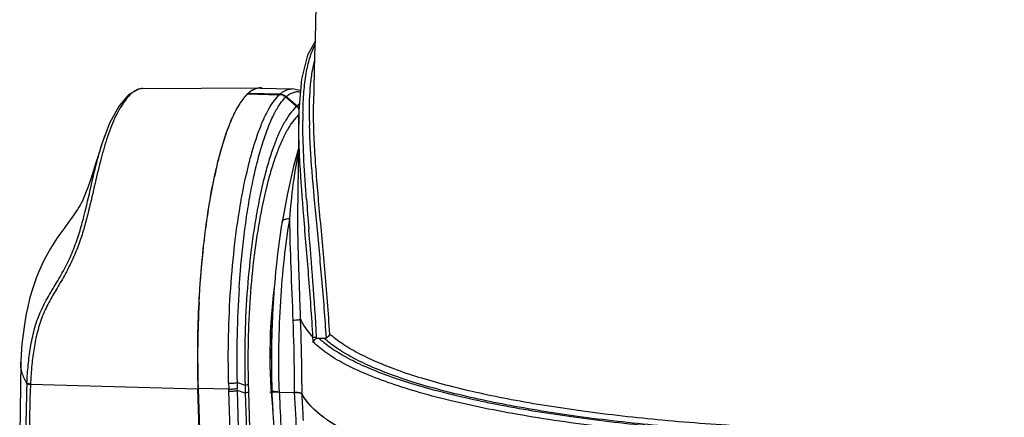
# Model space of a CAD drawing. Header units: millimetres. Extents: x 19266 to 21235, y -89 to 1237.
# Tile 64 of 74: x 20780 to 20983, y 949 to 1031. Entities that reach past the tile are written whole.
import ezdxf

# ---------------------------------------------------------------- set-up
doc = ezdxf.new("R2010")
doc.units = ezdxf.units.MM
doc.header["$LTSCALE"] = 16.335
doc.layers.get('0').update_dxf_attribs({"linetype": 'CONTINUOUS'})
doc.layers.add('02___PRT_ALL_AXES', color=7, linetype='CONTINUOUS')

msp = doc.modelspace()

# ---------------------------------------------------------------- linework, layer by layer
at = {"color": 7, "linetype": 'Continuous'}
for p, q in [((20838.434, 1018.814), (20837.896, 1012.375)), ((20805.704, 1016.913), (20829.924, 1017.038)), ((20827.311, 1015.797), (20833.884, 1015.654)), ((20834, 1015.761), (20827.427, 1015.904)), ((20829.94, 1016.983), (20836.475, 1016.841)), ((20834.016, 1015.774), (20834.044, 1015.8)), ((20825.765, 1013.881), (20825.74, 1013.844)), ((20837.399, 1013.234), (20835.164, 1015.156)), ((20835.28, 1015.263), (20837.515, 1013.341)), ((20840.913, 1013.682), (20840.913, 1013.687)), ((20837.784, 1011.44), (20837.767, 1011.423)), ((20837.896, 1012.375), (20837.87, 1011.281)), ((20837.869, 1011.247), (20837.87, 1011.28)), ((20797.904, 1007.159), (20797.917, 1007.196)), ((20798.493, 1007.03), (20798.48, 1006.993)), ((20825.992, 993.828), (20826.032, 994.056)), ((20837.65, 993.192), (20837.65, 993.203)), ((20839.394, 994.743), (20839.373, 995.02)), ((20839.436, 994.171), (20839.394, 994.743)), ((20834.418, 989.423), (20834.418, 989.423)), ((20817.329, 972.857), (20817.332, 972.928)), ((20841.534, 965.466), (20841.517, 965.777)), ((20841.96, 965.543), (20843.097, 965.518)), ((20780.618, 960.537), (20780.41, 945.815)), ((20780.618, 960.537), (20780.621, 960.606)), ((20782.963, 960.502), (20782.956, 960.436)), ((20781.891, 956.3), (20781.886, 956.221)), ((20782.622, 956.002), (20782.621, 956.066)), ((20782.621, 956.066), (20817.078, 955.111)), ((20817.077, 955.163), (20817.078, 955.111)), ((20821.636, 805.706), (20817.078, 955.111)), ((20817.136, 955.164), (20817.127, 955.456)), ((20817.136, 955.164), (20821.694, 805.76)), ((20823.454, 955.027), (20817.136, 955.164)), ((20826.805, 955.781), (20825.164, 956.37)), ((20825.212, 954.744), (20825.199, 955.173)), ((20829.729, 806.643), (20825.211, 954.744)), ((20826.856, 954.192), (20825.211, 954.744)), ((20824.7, 914.211), (20823.468, 954.605)), ((20826.856, 954.192), (20831.275, 809.35)), ((20827.508, 954.43), (20830.506, 856.15)), ((20833.847, 954.428), (20837.007, 954.36)), ((20833.88, 953.437), (20833.888, 953.21)), ((20838.556, 953.989), (20838.532, 954.035))]:
    msp.add_line(p, q, dxfattribs=at)
at = {"color": 2, "linetype": 'Continuous'}
msp.add_line((20831.902, 954.471), (20833.847, 954.428), dxfattribs=at)
at = {"color": 7, "linetype": 'Continuous'}
for points in [[(20841.243, 1026.617), (20839.654, 1023.771), (20838.434, 1018.814)], [(20805.747, 1016.912), (20804.901, 1016.816), (20802.852, 1015.709), (20800.862, 1013.383), (20798.927, 1009.764), (20797.917, 1007.196)], [(20838.235, 1016.425), (20838.146, 1016.487), (20836.474, 1016.841)], [(20797.904, 1007.159), (20797.407, 1005.708), (20796.692, 1003.502), (20796.041, 1001.434), (20795.446, 999.558), (20794.902, 997.913), (20794.419, 996.537), (20793.989, 995.401), (20793.616, 994.494), (20793.306, 993.802), (20793.058, 993.296), (20792.838, 992.884), (20792.599, 992.47), (20792.326, 992.03), (20791.994, 991.528), (20791.588, 990.946), (20791.085, 990.251), (20790.437, 989.372), (20789.675, 988.338), (20788.882, 987.234), (20788.136, 986.149), (20787.44, 985.081), (20786.781, 984.006), (20786.153, 982.91), (20785.549, 981.775), (20784.971, 980.595), (20784.416, 979.357), (20783.886, 978.053), (20783.381, 976.671), (20782.905, 975.202), (20782.461, 973.638), (20782.054, 971.974), (20781.687, 970.206), (20781.367, 968.336), (20781.096, 966.37), (20780.877, 964.318), (20780.71, 962.192), (20780.621, 960.604)], [(20837.766, 1004.397), (20836.759, 1000.831), (20835.506, 995.319), (20834.418, 989.423)]]:
    msp.add_lwpolyline(points, dxfattribs=at)
for centre, radius, start, end in [((22726.374, 979.257), 1885.775, 175.687932, 178.954011), ((20805.715, 1014.35), 2.563, 90.24619, 93.51371), ((20833.516, 1009.358), 8.943, 137.13448, 139.31562), ((20832.102, 1010.74), 6.966, 132.53752, 133.46057), ((20831.906, 1010.836), 6.763, 132.14275, 132.80825), ((20831.757, 1011.001), 6.54, 131.2645, 132.14389), ((20832.162, 1010.792), 6.969, 132.8083, 133.4606), ((20831.868, 1010.996), 6.619, 131.19378, 132.54094), ((20831.616, 1011.162), 6.326, 130.57959, 131.26336), ((20831.327, 1011.503), 5.879, 127.64672, 130.60671), ((20831.637, 1011.259), 6.269, 130.03927, 131.19176), ((20831.486, 1011.439), 6.034, 129.38026, 130.03601), ((20831.333, 1011.626), 5.793, 128.03156, 129.38488), ((20829.882, 1014.172), 2.812, 88.83456, 100.17772), ((20829.939, 1014.254), 2.784, 90.30422, 95.6554), ((20829.938, 1014.269), 2.769, 82.66374, 90.28118), ((20838.443, 1010.82), 6.644, 131.78676, 133.32348), ((20833.842, 1013.728), 1.926, 86.03941, 88.74989), ((20841.587, 1003.677), 18.829, 148.55058, 151.16182), ((20841.298, 1003.942), 18.422, 149.13546, 149.65748), ((20840.308, 1004.536), 17.268, 147.87019, 149.14347), ((20839.465, 1004.973), 16.342, 147.12399, 148.54672), ((20837.933, 1005.972), 14.513, 145.3498, 146.97622), ((20836.607, 1006.894), 12.898, 143.47826, 145.37081), ((20836.3, 1007.213), 12.447, 142.86759, 144.45732), ((20835.74, 1007.535), 11.82, 142.33876, 143.47521), ((20834.542, 1008.474), 10.298, 139.30749, 142.39832), ((20839.491, 1010.357), 6.461, 130.47285, 132.03554), ((20841.576, 1009.096), 5.879, 133.51427, 135.26564), ((20836.017, 1011.629), 2.119, 33.72554, 49.26196), ((20836.132, 1011.736), 2.119, 31.27152, 49.25471), ((20836.043, 1011.648), 2.087, 25.41971, 33.69441), ((20843.307, 1005.694), 7.97, 133.00383, 133.86578), ((20936.585, 1009.968), 97.88, 178.88267, 179.79652), ((20860.412, 994.779), 39.668, 157.65511, 159.29474), ((22726.828, 979.247), 1889.229, 179.029393, 179.576742), ((20950.18, 1011.975), 110.137, 180.88004, 181.37871), ((20892.514, 984.195), 73.485, 164.16693, 164.64744), ((20919.524, 977.463), 101.324, 167.13978, 167.84077), ((20921.244, 977.146), 103.027, 167.16859, 167.89639), ((21948.496, 1077.334), 1112.174, 184.288294, 184.604987), ((21039.086, 961.62), 213.986, 176.20004, 181.40585), ((21033.216, 961.658), 216.177, 177.03039, 181.64389), ((21031.573, 961.727), 214.588, 177.00535, 177.26953), ((21034.563, 961.59), 217.581, 177.27108, 181.69281), ((20514.829, 947.678), 326.44, 2.98867, 3.16649), ((20938.621, 959.067), 115.238, 181.40019, 182.00912), ((20735.272, 951.915), 88.237, 1.74743, 2.0212), ((21101.025, 963.153), 275.943, 181.40848, 181.65729), ((21026.435, 960.303), 192.678, 181.60207, 181.74715), ((21024.247, 960.236), 190.488, 181.74697, 182.04523), ((20455.561, 931.705), 382.118, 2.05439, 3.39893), ((20379.35, 927.348), 459.957, 2.64759, 3.215)]:
    msp.add_arc(centre, radius, start, end, dxfattribs=at)
for points, knots in [([(20838.723, 1011.876), (20838.752, 1013.322), (20838.87, 1016.044), (20839.31, 1019.852), (20840.024, 1023.099), (20840.754, 1025.02), (20841.187, 1025.851)], [0, 0, 0, 0, 0.3034353, 0.571542, 0.8033827, 1, 1, 1, 1]), ([(20840.056, 1010.283), (20840.022, 1012.545), (20840.069, 1015.792), (20840.518, 1019.884), (20840.871, 1021.705), (20841.087, 1022.55)], [0, 0, 0, 0, 0.5499182, 0.7877566, 1, 1, 1, 1]), ([(20805.558, 1016.908), (20805.256, 1016.889), (20804.616, 1016.73), (20803.704, 1016.183), (20802.795, 1015.345), (20801.888, 1014.223), (20800.988, 1012.819), (20800.107, 1011.136), (20799.257, 1009.181), (20798.744, 1007.774), (20798.493, 1007.03)], [0, 0, 0, 0, 0.0717036, 0.1533108, 0.2499412, 0.3635421, 0.4947373, 0.6448642, 0.8137818, 1, 1, 1, 1]), ([(20826.032, 994.056), (20826.49, 996.617), (20827.255, 1000.298), (20828.536, 1004.925), (20829.519, 1007.895), (20830.553, 1010.48), (20831.629, 1012.659), (20832.742, 1014.413), (20833.575, 1015.374), (20834, 1015.761)], [0, 0, 0, 0, 0.3334267, 0.481366, 0.6152706, 0.7343102, 0.837993, 0.9263556, 1, 1, 1, 1]), ([(20826.377, 1014.727), (20826.454, 1014.829), (20826.752, 1015.209), (20827.076, 1015.569), (20827.331, 1015.814)], [0, 0, 0, 0, 0.2656065, 1, 1, 1, 1]), ([(20827.311, 1015.796), (20827.281, 1015.768), (20827.162, 1015.653), (20827.046, 1015.534), (20826.961, 1015.442)], [0, 0, 0, 0, 0.2443891, 1, 1, 1, 1]), ([(20829.385, 1016.94), (20829.245, 1016.915), (20828.651, 1016.763), (20828.109, 1016.445), (20827.736, 1016.158)], [0, 0, 0, 0, 0.2318351, 1, 1, 1, 1]), ([(20829.155, 1016.927), (20829.037, 1016.894), (20828.538, 1016.721), (20828.083, 1016.437), (20827.764, 1016.188)], [0, 0, 0, 0, 0.2328796, 1, 1, 1, 1]), ([(20829.665, 1017.024), (20829.622, 1017.02), (20829.45, 1016.999), (20829.28, 1016.962), (20829.155, 1016.927)], [0, 0, 0, 0, 0.2470292, 1, 1, 1, 1]), ([(20834, 1015.761), (20834.231, 1015.756), (20834.697, 1015.662), (20835.103, 1015.416), (20835.28, 1015.263)], [0, 0, 0, 0, 0.4964062, 1, 1, 1, 1]), ([(20834.044, 1015.8), (20834.1, 1015.849), (20834.317, 1016.034), (20834.548, 1016.203), (20834.726, 1016.315)], [0, 0, 0, 0, 0.2613918, 1, 1, 1, 1]), ([(20834.726, 1016.315), (20834.997, 1016.485), (20835.554, 1016.756), (20836.171, 1016.848), (20836.464, 1016.841)], [0, 0, 0, 0, 0.5219756, 1, 1, 1, 1]), ([(20835.297, 1015.272), (20835.524, 1015.466), (20835.982, 1015.804), (20836.725, 1016.155), (20837.476, 1016.306), (20837.973, 1016.271), (20838.211, 1016.223)], [0, 0, 0, 0, 0.2826733, 0.5356517, 0.7701119, 1, 1, 1, 1]), ([(20825.685, 1013.72), (20825.725, 1013.784), (20825.882, 1014.03), (20826.046, 1014.272), (20826.172, 1014.448)], [0, 0, 0, 0, 0.257338, 1, 1, 1, 1]), ([(20826.935, 989.228), (20827.158, 990.811), (20827.637, 993.869), (20828.477, 998.262), (20829.417, 1002.275), (20830.443, 1005.86), (20831.538, 1008.976), (20832.691, 1011.591), (20833.892, 1013.677), (20834.809, 1014.815), (20835.28, 1015.263)], [0, 0, 0, 0, 0.173321, 0.3355058, 0.4848906, 0.6200019, 0.7395956, 0.8428174, 0.9294488, 1, 1, 1, 1]), ([(20837.999, 1013.756), (20837.959, 1013.727), (20837.796, 1013.603), (20837.641, 1013.467), (20837.528, 1013.36)], [0, 0, 0, 0, 0.2407412, 1, 1, 1, 1]), ([(20844.235, 966.368), (20843.964, 970.818), (20843.282, 979.475), (20842.095, 991.931), (20841.262, 1001.678), (20840.919, 1008.803), (20840.884, 1012.106), (20840.913, 1013.682)], [0, 0, 0, 0, 0.2818695, 0.5490035, 0.7912612, 0.9003134, 1, 1, 1, 1]), ([(20820.79, 1000.027), (20821.101, 1001.393), (20821.746, 1003.971), (20822.852, 1007.559), (20824.03, 1010.623), (20824.929, 1012.445), (20825.399, 1013.248)], [0, 0, 0, 0, 0.299371, 0.5672541, 0.8012607, 1, 1, 1, 1]), ([(20825.094, 1012.759), (20824.973, 1012.541), (20824.473, 1011.596), (20824.034, 1010.619), (20823.722, 1009.86)], [0, 0, 0, 0, 0.232357, 1, 1, 1, 1]), ([(20837.515, 1013.341), (20837.08, 1012.969), (20836.227, 1012.038), (20835.084, 1010.331), (20833.976, 1008.209), (20832.917, 1005.689), (20831.912, 1002.792), (20830.608, 998.284), (20829.224, 991.913), (20827.967, 983.568), (20827.113, 974.555), (20826.694, 965.216), (20826.714, 958.92), (20826.805, 955.781)], [0, 0, 0, 0, 0.0288455, 0.0632021, 0.103331, 0.1492729, 0.2008561, 0.2577528, 0.3856853, 0.5290521, 0.6828728, 0.8417309, 1, 1, 1, 1]), ([(20837.767, 1011.423), (20837.348, 1011.019), (20836.529, 1010.044), (20835.424, 1008.305), (20834.357, 1006.184), (20833.336, 1003.699), (20832.37, 1000.87), (20831.121, 996.511), (20829.79, 990.395), (20828.585, 982.419), (20827.762, 973.839), (20827.358, 964.967), (20827.375, 958.991), (20827.461, 956.012)], [0, 0, 0, 0, 0.0305097, 0.0663738, 0.1078005, 0.1547699, 0.2070706, 0.2643758, 0.3923245, 0.5347518, 0.6869598, 0.8438186, 1, 1, 1, 1]), ([(20840.771, 965.709), (20840.534, 969.972), (20839.938, 978.275), (20838.899, 990.242), (20838.171, 999.629), (20837.872, 1006.515), (20837.843, 1009.717), (20837.869, 1011.249)], [0, 0, 0, 0, 0.2805666, 0.5470605, 0.7895977, 0.8992724, 1, 1, 1, 1]), ([(20839.373, 995.02), (20839.179, 997.702), (20838.849, 1002.795), (20838.696, 1007.9), (20838.705, 1010.315)], [0, 0, 0, 0, 0.526779, 1, 1, 1, 1]), ([(20823.306, 1008.804), (20823.173, 1008.454), (20822.626, 1006.951), (20822.151, 1005.423), (20821.817, 1004.245)], [0, 0, 0, 0, 0.2342747, 1, 1, 1, 1]), ([(20843.535, 965.6), (20843.29, 969.632), (20842.674, 977.513), (20841.566, 988.927), (20840.575, 999.462), (20840.151, 1006.17), (20840.075, 1009.325)], [0, 0, 0, 0, 0.276298, 0.5405443, 0.7842004, 1, 1, 1, 1]), ([(20781.891, 956.3), (20781.956, 957.52), (20782.134, 959.971), (20782.593, 963.642), (20783.223, 966.683), (20783.946, 969.065), (20784.617, 970.811), (20785.42, 972.502), (20786.326, 974.139), (20787.287, 975.744), (20788.572, 977.874), (20790.088, 980.561), (20791.587, 983.889), (20792.731, 987.248), (20793.908, 991.549), (20795.049, 996.605), (20796.344, 1002.159), (20797.351, 1005.591), (20797.904, 1007.159)], [0, 0, 0, 0, 0.0681452, 0.1370209, 0.2062947, 0.2410265, 0.2757867, 0.3105566, 0.3453469, 0.380136, 0.4148996, 0.4840806, 0.5521018, 0.6181973, 0.6818304, 0.8007679, 0.9072684, 1, 1, 1, 1]), ([(20798.48, 1006.993), (20797.99, 1005.536), (20797.08, 1002.369), (20795.889, 997.268), (20794.844, 992.649), (20793.823, 988.719), (20793.048, 986.171), (20792.308, 984.121), (20791.47, 982.067), (20790.251, 979.532), (20788.843, 977.075), (20787.678, 975.108), (20786.815, 973.623), (20786.003, 972.109), (20785.035, 970.025), (20784.119, 967.287), (20783.39, 963.913), (20783.084, 961.637), (20782.963, 960.502)], [0, 0, 0, 0, 0.093491, 0.2001841, 0.3184655, 0.3814218, 0.4470061, 0.4803475, 0.5138996, 0.5818534, 0.6511529, 0.6860279, 0.7208564, 0.755606, 0.7903865, 0.8604926, 0.9305835, 1, 1, 1, 1]), ([(20821.652, 1003.651), (20821.572, 1003.36), (20821.248, 1002.153), (20820.952, 1000.939), (20820.741, 1000.015)], [0, 0, 0, 0, 0.2416704, 1, 1, 1, 1]), ([(20836.019, 990.155), (20836.203, 992.502), (20836.632, 996.907), (20837.323, 1001.283), (20837.748, 1003.309)], [0, 0, 0, 0, 0.5322035, 1, 1, 1, 1]), ([(20820.473, 998.805), (20820.054, 996.86), (20819.292, 992.781), (20818.711, 988.673), (20818.448, 986.531)], [0, 0, 0, 0, 0.4797613, 1, 1, 1, 1]), ([(20818.503, 986.56), (20818.763, 988.685), (20819.34, 992.765), (20820.093, 996.816), (20820.507, 998.749)], [0, 0, 0, 0, 0.5200045, 1, 1, 1, 1]), ([(20823.417, 956.251), (20823.259, 962.752), (20823.472, 972.415), (20824.614, 984.938), (20825.482, 990.948), (20825.992, 993.828)], [0, 0, 0, 0, 0.5173088, 0.7673537, 1, 1, 1, 1]), ([(20838.239, 969.384), (20838.105, 973.541), (20837.874, 979.649), (20837.668, 987.585), (20837.636, 991.365), (20837.65, 993.192)], [0, 0, 0, 0, 0.523906, 0.7698306, 1, 1, 1, 1]), ([(20825.57, 975.802), (20825.647, 976.96), (20825.983, 981.447), (20826.469, 985.923), (20826.935, 989.228)], [0, 0, 0, 0, 0.2579926, 1, 1, 1, 1]), ([(20834.418, 989.423), (20833.974, 986.745), (20833.228, 981.177), (20832.513, 972.599), (20832.18, 963.737), (20832.22, 957.77), (20832.311, 954.796)], [0, 0, 0, 0, 0.2343577, 0.4848861, 0.7430731, 1, 1, 1, 1]), ([(20833.833, 954.916), (20833.748, 957.948), (20833.719, 964.028), (20834.072, 973.052), (20834.807, 981.776), (20835.568, 987.436), (20836.019, 990.155)], [0, 0, 0, 0, 0.2573755, 0.51571, 0.7661016, 1, 1, 1, 1]), ([(20834.419, 989.423), (20834.428, 989.478), (20834.465, 989.589), (20834.667, 989.864), (20835.216, 990.116), (20835.728, 990.161), (20836.019, 990.155)], [0, 0, 0, 0, 0.0889561, 0.1839496, 0.5365194, 1, 1, 1, 1]), ([(20836.707, 969.151), (20836.577, 972.796), (20836.284, 979.795), (20836.053, 986.798), (20836.019, 990.155)], [0, 0, 0, 0, 0.5207318, 1, 1, 1, 1]), ([(20841.517, 965.777), (20841.313, 969.565), (20840.812, 976.991), (20840.204, 984.407), (20839.912, 988.042)], [0, 0, 0, 0, 0.5099099, 1, 1, 1, 1]), ([(20818.448, 986.531), (20818.314, 985.436), (20817.804, 980.916), (20817.458, 976.378), (20817.278, 972.938)], [0, 0, 0, 0, 0.2426674, 1, 1, 1, 1]), ([(20817.332, 972.928), (20817.393, 974.095), (20817.668, 978.648), (20818.09, 983.192), (20818.503, 986.56)], [0, 0, 0, 0, 0.2562132, 1, 1, 1, 1]), ([(20838.239, 969.384), (20838.226, 969.368), (20838.174, 969.343), (20838.076, 969.311), (20837.932, 969.279), (20837.664, 969.234), (20837.251, 969.188), (20836.899, 969.162), (20836.707, 969.151)], [0, 0, 0, 0, 0.0393767, 0.1063862, 0.2009896, 0.3215456, 0.629417, 1, 1, 1, 1]), ([(20837.007, 954.36), (20837.005, 955.579), (20836.972, 960.511), (20836.84, 965.442), (20836.707, 969.151)], [0, 0, 0, 0, 0.247349, 1, 1, 1, 1]), ([(20838.532, 954.035), (20838.529, 955.301), (20838.491, 960.418), (20838.364, 965.535), (20838.239, 969.384)], [0, 0, 0, 0, 0.2473645, 1, 1, 1, 1]), ([(20838.239, 969.384), (20838.373, 969.071), (20839.038, 967.732), (20839.978, 966.544), (20840.771, 965.709)], [0, 0, 0, 0, 0.2284284, 1, 1, 1, 1]), ([(20840.771, 965.709), (20840.802, 965.716), (20840.889, 965.727), (20841.137, 965.752), (20841.355, 965.766), (20841.517, 965.777)], [0, 0, 0, 0, 0.1280646, 0.3501141, 1, 1, 1, 1]), ([(20841.534, 965.466), (20841.349, 965.39), (20841.041, 965.183), (20840.856, 964.854), (20840.825, 964.698)], [0, 0, 0, 0, 0.5556697, 1, 1, 1, 1]), ([(21094.091, 959.213), (21089.406, 957.919), (21079.394, 955.511), (21063.477, 952.495), (21046.049, 949.918), (21027.441, 947.832), (21008.008, 946.279), (20988.118, 945.289), (20968.152, 944.882), (20948.488, 945.063), (20929.502, 945.831), (20911.555, 947.168), (20894.986, 949.047), (20880.11, 951.429), (20868.936, 953.879), (20861.083, 956.106), (20856.021, 957.802), (20851.567, 959.585), (20847.739, 961.446), (20844.552, 963.377), (20842.735, 964.81), (20841.96, 965.543)], [0, 0, 0, 0, 0.0568522, 0.1203576, 0.1894315, 0.2628555, 0.3393112, 0.4174122, 0.4957363, 0.5728563, 0.6473714, 0.7179385, 0.7833043, 0.8423395, 0.8940794, 0.9169755, 0.9377919, 0.9564872, 0.9730516, 0.9875213, 1, 1, 1, 1]), ([(21092.936, 959.238), (21088.283, 957.962), (21078.347, 955.586), (21062.559, 952.61), (21045.288, 950.069), (21026.86, 948.014), (21007.622, 946.484), (20987.938, 945.509), (20968.181, 945.109), (20948.725, 945.291), (20929.937, 946.05), (20912.173, 947.371), (20895.767, 949.226), (20881.028, 951.579), (20869.949, 953.998), (20862.155, 956.196), (20857.125, 957.872), (20852.694, 959.633), (20848.879, 961.471), (20845.697, 963.379), (20843.876, 964.794), (20843.097, 965.518)], [0, 0, 0, 0, 0.0569665, 0.1205294, 0.1896117, 0.2630021, 0.3393911, 0.4174027, 0.4956255, 0.5726437, 0.6470675, 0.7175644, 0.7828902, 0.8419238, 0.8937058, 0.9166402, 0.9375063, 0.9562618, 0.9728957, 0.987442, 1, 1, 1, 1]), ([(20843.535, 965.6), (20843.716, 965.677), (20844.02, 965.885), (20844.203, 966.212), (20844.235, 966.368)], [0, 0, 0, 0, 0.5525928, 1, 1, 1, 1]), ([(21092.154, 960.307), (21087.546, 959.043), (21077.709, 956.69), (21062.08, 953.741), (21044.984, 951.221), (21026.742, 949.181), (21007.697, 947.659), (20988.206, 946.685), (20968.637, 946.279), (20949.358, 946.447), (20930.731, 947.185), (20913.107, 948.48), (20896.816, 950.302), (20882.161, 952.618), (20871.134, 955), (20863.362, 957.167), (20858.337, 958.82), (20853.901, 960.557), (20850.073, 962.372), (20846.869, 964.256), (20845.027, 965.653), (20844.235, 966.368)], [0, 0, 0, 0, 0.056859, 0.1202878, 0.1892177, 0.2624469, 0.3386761, 0.4165397, 0.4946369, 0.5715618, 0.6459338, 0.7164282, 0.7818071, 0.8409534, 0.8929087, 0.9159516, 0.9369396, 0.9558286, 0.9726049, 0.9872981, 1, 1, 1, 1]), ([(20965.635, 943.805), (20958.262, 943.79), (20943.826, 943.998), (20922.823, 945.042), (20903.272, 946.788), (20888.124, 948.846), (20877.096, 950.853), (20869.725, 952.454), (20863.032, 954.188), (20857.056, 956.045), (20851.83, 958.014), (20847.381, 960.084), (20843.731, 962.243), (20841.68, 963.865), (20840.825, 964.698)], [0, 0, 0, 0, 0.1726064, 0.3378807, 0.4921272, 0.6319669, 0.6955537, 0.7544829, 0.8084846, 0.8573426, 0.9009088, 0.9391257, 0.9720647, 1, 1, 1, 1]), ([(20781.887, 956.223), (20781.473, 956.891), (20780.965, 957.95), (20780.641, 959.438), (20780.605, 960.174), (20780.618, 960.537)], [0, 0, 0, 0, 0.5176515, 0.7607928, 1, 1, 1, 1]), ([(20782.956, 960.436), (20782.918, 960.071), (20782.777, 958.617), (20782.681, 957.158), (20782.624, 956.066)], [0, 0, 0, 0, 0.2509169, 1, 1, 1, 1]), ([(21094.876, 958.145), (21090.708, 956.993), (21081.856, 954.829), (21067.834, 952.057), (21052.551, 949.628), (21036.236, 947.579), (21019.135, 945.942), (20995.53, 944.338), (20977.622, 943.828), (20965.635, 943.805)], [0, 0, 0, 0, 0.0995046, 0.2096136, 0.3288507, 0.4555624, 0.5879578, 0.7241442, 1, 1, 1, 1]), ([(20781.887, 956.221), (20781.586, 948.094), (20781.704, 931.814), (20782.211, 915.555), (20782.459, 907.423)], [0, 0, 0, 0, 0.4999259, 1, 1, 1, 1]), ([(20781.886, 956.221), (20781.903, 956.191), (20781.986, 956.138), (20782.144, 956.08), (20782.366, 956.033), (20782.532, 956.011), (20782.621, 956.002)], [0, 0, 0, 0, 0.1326965, 0.3545987, 0.6570854, 1, 1, 1, 1]), ([(20782.624, 956.066), (20782.535, 956.076), (20782.369, 956.101), (20782.147, 956.152), (20781.989, 956.214), (20781.907, 956.269), (20781.891, 956.3)], [0, 0, 0, 0, 0.3417767, 0.6438262, 0.8660969, 1, 1, 1, 1]), ([(20782.622, 956.002), (20782.322, 947.892), (20782.44, 931.633), (20782.947, 915.394), (20783.195, 907.266)], [0, 0, 0, 0, 0.4995108, 1, 1, 1, 1]), ([(20823.417, 956.251), (20823.725, 956.244), (20824.309, 956.258), (20824.892, 956.321), (20825.164, 956.37)], [0, 0, 0, 0, 0.526188, 1, 1, 1, 1]), ([(20823.454, 955.027), (20823.761, 955.022), (20824.346, 955.042), (20824.928, 955.116), (20825.199, 955.173)], [0, 0, 0, 0, 0.5256049, 1, 1, 1, 1]), ([(20823.468, 954.605), (20823.774, 954.599), (20824.359, 954.616), (20824.94, 954.687), (20825.211, 954.744)], [0, 0, 0, 0, 0.5255906, 1, 1, 1, 1]), ([(20827.461, 956.012), (20827.389, 955.954), (20827.168, 955.864), (20826.943, 955.809), (20826.805, 955.781)], [0, 0, 0, 0, 0.3967626, 1, 1, 1, 1]), ([(20832.311, 954.796), (20832.388, 952.271), (20832.636, 947.38), (20833.311, 940.361), (20834.263, 934.019), (20835.468, 928.512), (20836.725, 924.528), (20837.893, 921.873), (20838.803, 920.237), (20839.822, 918.856), (20840.988, 917.741), (20842.358, 916.955), (20843.395, 916.746), (20843.917, 916.735)], [0, 0, 0, 0, 0.1810171, 0.3507546, 0.5049474, 0.6401764, 0.754346, 0.8034822, 0.8477457, 0.8882087, 0.9260324, 0.962554, 1, 1, 1, 1]), ([(20832.311, 954.796), (20832.312, 954.78), (20832.319, 954.756), (20832.332, 954.737), (20832.336, 954.732)], [0, 0, 0, 0, 0.7260483, 1, 1, 1, 1]), ([(20833.847, 954.428), (20833.643, 954.433), (20833.351, 954.449), (20832.984, 954.497), (20832.758, 954.54), (20832.572, 954.593), (20832.418, 954.655), (20832.313, 954.737), (20832.311, 954.796)], [0, 0, 0, 0, 0.374988, 0.5390942, 0.6815495, 0.7994498, 0.8909855, 1, 1, 1, 1]), ([(20832.336, 954.732), (20832.343, 954.724), (20832.379, 954.685), (20832.427, 954.658), (20832.465, 954.639)], [0, 0, 0, 0, 0.2048574, 1, 1, 1, 1]), ([(20832.465, 954.639), (20832.475, 954.634), (20832.522, 954.613), (20832.57, 954.596), (20832.607, 954.584)], [0, 0, 0, 0, 0.226558, 1, 1, 1, 1]), ([(20827.508, 954.43), (20827.437, 954.37), (20827.217, 954.278), (20826.993, 954.221), (20826.856, 954.192)], [0, 0, 0, 0, 0.3978785, 1, 1, 1, 1]), ([(20832.607, 954.584), (20832.631, 954.576), (20832.74, 954.545), (20832.851, 954.522), (20832.938, 954.507)], [0, 0, 0, 0, 0.2223112, 1, 1, 1, 1]), ([(20833.138, 954.477), (20833.193, 954.47), (20833.428, 954.445), (20833.665, 954.432), (20833.847, 954.428)], [0, 0, 0, 0, 0.2332436, 1, 1, 1, 1]), ([(20833.888, 953.21), (20833.98, 950.702), (20834.255, 945.855), (20834.96, 938.913), (20835.928, 932.672), (20836.967, 928.004), (20837.936, 924.76), (20838.677, 922.709), (20839.459, 920.941), (20840.279, 919.468), (20841.132, 918.296), (20842.019, 917.431), (20842.945, 916.881), (20843.605, 916.742), (20843.917, 916.735)], [0, 0, 0, 0, 0.1914918, 0.3703595, 0.5322012, 0.6731786, 0.7348952, 0.7903911, 0.8395065, 0.882242, 0.9188024, 0.9497456, 0.9761777, 1, 1, 1, 1]), ([(20837.007, 954.36), (20837.069, 954.358), (20837.301, 954.351), (20837.534, 954.333), (20837.703, 954.312)], [0, 0, 0, 0, 0.2641006, 1, 1, 1, 1]), ([(20838.532, 954.035), (20838.519, 954.06), (20838.469, 954.109), (20838.308, 954.194), (20838.002, 954.274), (20837.544, 954.337), (20837.197, 954.356), (20837.007, 954.36)], [0, 0, 0, 0, 0.0531182, 0.1272413, 0.344118, 0.64309, 1, 1, 1, 1]), ([(20838.044, 954.257), (20838.068, 954.252), (20838.156, 954.232), (20838.242, 954.207), (20838.303, 954.185)], [0, 0, 0, 0, 0.2764922, 1, 1, 1, 1]), ([(20838.373, 954.157), (20838.392, 954.148), (20838.452, 954.118), (20838.511, 954.076), (20838.532, 954.035)], [0, 0, 0, 0, 0.3156655, 1, 1, 1, 1]), ([(20854.431, 943.344), (20852.467, 944.088), (20848.897, 945.591), (20844.832, 947.843), (20842.225, 949.742), (20840.261, 951.495), (20839.076, 952.987), (20838.532, 954.035)], [0, 0, 0, 0, 0.3231919, 0.5950193, 0.7124937, 0.8184541, 1, 1, 1, 1]), ([(20842.949, 949.227), (20842.002, 949.933), (20840.344, 951.353), (20839.018, 953.111), (20838.556, 953.989)], [0, 0, 0, 0, 0.5435216, 1, 1, 1, 1])]:
    msp.add_open_spline(points, degree=3, knots=knots, dxfattribs=at)
for points in [[(20834.562, 1015.518), (20834.375, 1015.591), (20834.175, 1015.636), (20833.975, 1015.65)], [(20835.164, 1015.156), (20834.987, 1015.309), (20834.78, 1015.433), (20834.562, 1015.518)], [(20841.534, 965.466), (20841.667, 965.521), (20841.815, 965.546), (20841.96, 965.543)], [(20843.097, 965.518), (20843.246, 965.515), (20843.398, 965.542), (20843.535, 965.6)], [(20826.808, 955.782), (20826.824, 955.252), (20826.84, 954.722), (20826.856, 954.192)], [(20827.461, 956.012), (20827.476, 955.485), (20827.492, 954.957), (20827.508, 954.43)], [(20838.303, 954.185), (20838.326, 954.177), (20838.35, 954.167), (20838.373, 954.157)], [(20838.583, 953.144), (20838.567, 953.441), (20838.55, 953.738), (20838.532, 954.035)]]:
    msp.add_open_spline(points, degree=3, dxfattribs=at)
at = {"layer": '02___PRT_ALL_AXES', "color": 7, "linetype": 'Continuous'}
for centre, radius, start, end in [((20940.782, 962.644), 108.58, 176.70777, 181.71084), ((20936.952, 962.858), 104.744, 176.08382, 176.70448)]:
    msp.add_arc(centre, radius, start, end, dxfattribs=at)
msp.add_ellipse((20839.672, 964.894), major_axis=(0.832, 29.989), ratio=0.2573496, start_param=1.1999303, end_param=2.0733891, dxfattribs=at)

doc.saveas('drawing.dxf')
